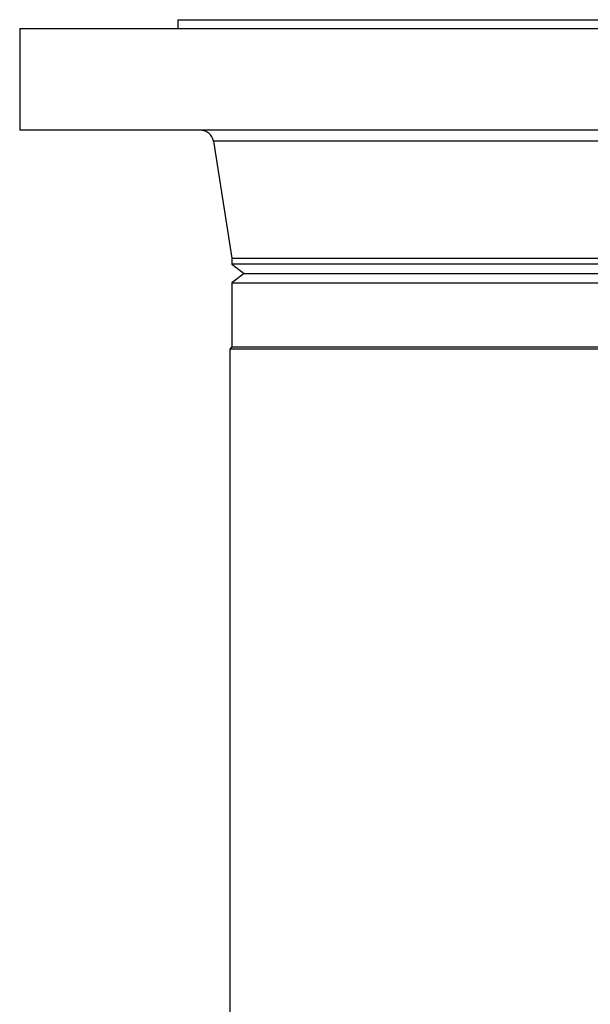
# Model space of a CAD drawing. Header units: inches. Extents: x -13.1 to 37.4, y 0.4 to 33.9.
# Tile 3 of 14: x 2.3 to 7.5, y 5.2 to 14.2. Entities that reach past the tile are written whole.
import ezdxf

# ---------------------------------------------------------------- set-up
doc = ezdxf.new("R2010")
doc.units = ezdxf.units.IN
doc.header["$MEASUREMENT"] = 0

msp = doc.modelspace()

# ---------------------------------------------------------------- linework, layer by layer
at = {"color": 7, "linetype": 'Continuous', "lineweight": 25}
for p, q in [((3.7025, 14.1765), (3.7025, 14.0977)), ((3.7025, 14.1765), (10.0804, 14.1765)), ((2.2655, 14.0977), (2.2655, 13.1725)), ((2.2655, 14.0977), (11.5174, 14.0977)), ((8.6617, 13.1725), (2.2655, 13.1725)), ((4.0264, 13.0729), (4.1946, 12.0111)), ((4.1946, 12.0111), (4.1946, 11.9562)), ((4.1946, 12.0111), (9.5883, 12.0111)), ((4.1946, 11.9562), (4.3056, 11.871)), ((9.5883, 11.9562), (4.1946, 11.9562)), ((4.3056, 11.871), (4.1946, 11.7859)), ((4.3056, 11.871), (7.881, 11.871)), ((4.1946, 11.7859), (4.1946, 11.2043)), ((4.1946, 11.7859), (7.9235, 11.7859)), ((4.1946, 11.2043), (4.1749, 11.1846)), ((4.1749, 11.1846), (4.1749, 3.3889)), ((9.608, 11.1846), (4.1749, 11.1846)), ((4.1946, 11.2043), (7.9235, 11.2043))]:
    msp.add_line(p, q, dxfattribs=at)
at = {"color": 8, "linetype": 'Continuous', "lineweight": 25}
msp.add_line((7.9878, 13.0729), (4.0264, 13.0729), dxfattribs=at)
at = {"color": 7, "linetype": 'Continuous', "lineweight": 25}
msp.add_arc((3.9098, 13.0544), 0.1181, 9, 90, dxfattribs=at)

doc.saveas('drawing.dxf')
